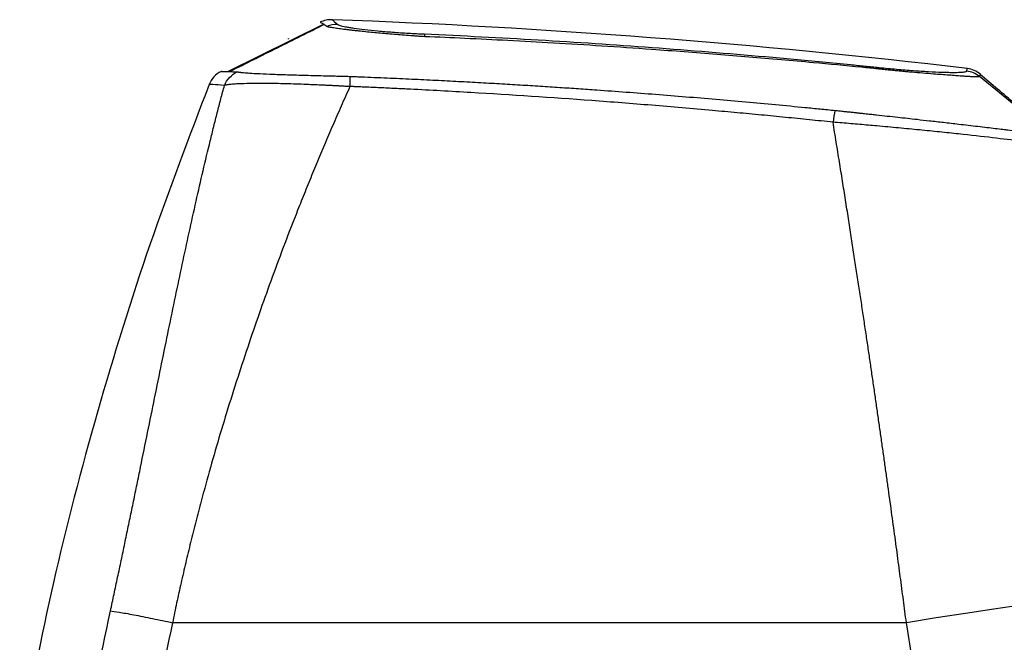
# Model space of a CAD drawing. Header units: millimetres. Extents: x 5 to 597, y 5 to 415.
# Tile 84 of 132: x 316 to 336, y 327 to 340. Entities that reach past the tile are written whole.
import ezdxf

# ---------------------------------------------------------------- set-up
doc = ezdxf.new("R2010")
doc.units = ezdxf.units.MM

msp = doc.modelspace()

# ---------------------------------------------------------------- linework, layer by layer
at = {"color": 7, "linetype": 'Continuous', "lineweight": 25}
for p, q in [((319.8957, 339.0138), (321.8278, 339.9685)), ((321.119, 339.6733), (321.119, 339.6787)), ((321.119, 339.6715), (321.119, 339.6733)), ((321.119, 339.6733), (321.1224, 339.6732)), ((321.119, 339.6715), (321.1224, 339.6732)), ((336.5088, 337.752), (335.0839, 338.9141)), ((333.6091, 327.8691), (318.7777, 327.8691))]:
    msp.add_line(p, q, dxfattribs=at)
at = {"color": 8, "linetype": 'Continuous', "lineweight": 25}
for p, q in [((321.8967, 339.924), (321.8592, 339.9483)), ((334.8283, 339.0225), (334.8408, 339.0687))]:
    msp.add_line(p, q, dxfattribs=at)
at = {"color": 7, "linetype": 'Continuous', "lineweight": 25, "flags": 128}
for points in [[(335.0843, 338.9147), (335.0841, 338.9144), (335.0839, 338.9141)], [(338.3438, 328.474), (338.2817, 328.4852), (338.1435, 328.4836), (337.9316, 328.4694), (337.6493, 328.4426), (337.3014, 328.4038), (336.8933, 328.3536), (336.4319, 328.2927), (335.9245, 328.2222), (335.3794, 328.1433), (334.8056, 328.0572), (334.2123, 327.9653), (333.6091, 327.8691)]]:
    msp.add_lwpolyline(points, dxfattribs=at)
at = {"color": 7, "linetype": 'Continuous', "lineweight": 25}
for centre, radius, start, end in [((322.1011, 339.4682), 0.4995, 88.14642, 114.15718), ((316.1639, 180.1691), 160, 83.296288, 87.903702), ((323.6138, 339.723), 0.2619, 359.12957, 11.14922), ((332.9531, 339.067), 0.1077, 358.36018, 15.25883), ((334.7698, 338.5255), 0.5005, 51.06326, 83.28099), ((334.699, 337.6917), 2.5897, 168.04148, 173.40782)]:
    msp.add_arc(centre, radius, start, end, dxfattribs=at)
for points, knots in [([(321.8507, 339.9663), (321.53, 339.8064), (320.8895, 339.4869), (320.2561, 339.171), (319.9398, 339.0133)], [0, 0, 0, 0, 0.5005742, 1, 1, 1, 1]), ([(321.8592, 339.9483), (321.8099, 339.9803), (321.7483, 340.0204), (321.7724, 340.0047), (321.7772, 340.0016)], [0, 0, 0, 0, 0.8002801, 1, 1, 1, 1]), ([(323.8075, 339.7218), (323.7999, 339.7223), (323.7854, 339.7234), (323.7564, 339.7257), (323.7062, 339.7294), (323.6056, 339.7371), (323.4643, 339.7479), (323.2956, 339.7613), (323.0802, 339.7793), (322.8183, 339.8028), (322.5999, 339.8249), (322.4569, 339.8406), (322.3777, 339.8496), (322.3036, 339.8585), (322.2348, 339.8671), (322.1716, 339.8754), (322.1141, 339.8834), (322.0624, 339.8909), (322.0169, 339.898), (321.9776, 339.9047), (321.9449, 339.9108), (321.9185, 339.9164), (321.9068, 339.9196), (321.901, 339.9212)], [0, 0, 0, 0, 0.0082098, 0.0157212, 0.0314014, 0.0626689, 0.1250308, 0.1858711, 0.2502925, 0.3709189, 0.4997624, 0.541316, 0.5827818, 0.624194, 0.665586, 0.7069921, 0.7484464, 0.789982, 0.831628, 0.8734148, 0.915377, 0.9575564, 1, 1, 1, 1]), ([(322.1172, 339.9674), (322.1193, 339.9657), (322.1212, 339.964), (322.1265, 339.9604), (322.1298, 339.9585), (322.1419, 339.9529), (322.1526, 339.949), (322.1929, 339.9368), (322.2301, 339.9282), (322.3002, 339.9148), (322.3259, 339.9103), (322.3823, 339.901), (322.4132, 339.8963), (322.5115, 339.8821), (322.5849, 339.8726), (322.7469, 339.8539), (322.8366, 339.8446), (323.0241, 339.8271), (323.1226, 339.8188), (323.2776, 339.8071), (323.3307, 339.8033), (323.4372, 339.7963), (323.4907, 339.7929), (323.5983, 339.7867), (323.6524, 339.7838), (323.7612, 339.7784), (323.816, 339.7761), (323.8707, 339.7736)], [0, 0, 0, 0, 0.03125, 0.03125, 0.0625, 0.0625, 0.125, 0.125, 0.25, 0.25, 0.3125, 0.3125, 0.375, 0.375, 0.5, 0.5, 0.625, 0.625, 0.75, 0.75, 0.8125, 0.8125, 0.875, 0.875, 0.9375, 0.9375, 1, 1, 1, 1]), ([(323.8707, 339.7736), (325.4048, 339.705), (326.9379, 339.6142), (329.2346, 339.4446), (329.9997, 339.3825), (331.1467, 339.2811), (331.5289, 339.2459), (332.102, 339.191), (332.3886, 339.163), (332.7228, 339.1295), (332.866, 339.1149), (332.9615, 339.1051), (333.0093, 339.1002), (333.057, 339.0953)], [0, 0, 0, 0, 0.5, 0.5, 0.75, 0.75, 0.875, 0.875, 0.9375, 0.96875, 0.984375, 0.984375, 1, 1, 1, 1]), ([(333.0359, 339.0666), (332.9252, 339.0776), (332.4901, 339.121), (331.6193, 339.2037), (330.6453, 339.2896), (329.5555, 339.3787), (328.5651, 339.4537), (327.4644, 339.5287), (326.4964, 339.5885), (325.5752, 339.6397), (324.707, 339.6832), (324.1464, 339.7073), (323.8756, 339.719)], [0, 0, 0, 0, 0.0363342, 0.1428404, 0.2857013, 0.3557033, 0.4999732, 0.6101131, 0.7160742, 0.8167332, 0.9114682, 1, 1, 1, 1]), ([(333.057, 339.0953), (333.1768, 339.0831), (333.2955, 339.0718), (333.5285, 339.0513), (333.6408, 339.0422), (333.8027, 339.0304), (333.8557, 339.0268), (333.9593, 339.0201), (334.0099, 339.017), (334.1548, 339.0089), (334.2437, 339.0048), (334.3653, 339.0006), (334.4041, 338.9994), (334.4767, 338.9979), (334.5104, 338.9974), (334.6039, 338.9969), (334.6561, 338.9978), (334.7202, 339.0006), (334.7391, 339.0018), (334.7711, 339.0047), (334.7845, 339.0064), (334.8061, 339.0102), (334.8143, 339.0124), (334.8253, 339.0171), (334.8277, 339.0197), (334.8283, 339.0225)], [0, 0, 0, 0, 0.125, 0.125, 0.25, 0.25, 0.3125, 0.3125, 0.375, 0.375, 0.5, 0.5, 0.5625, 0.5625, 0.625, 0.625, 0.75, 0.75, 0.8125, 0.8125, 0.875, 0.875, 0.9375, 0.9375, 1, 1, 1, 1]), ([(319.7593, 339.0171), (319.7067, 338.9844), (319.6015, 338.9191), (319.545, 338.8088), (319.5168, 338.7537)], [0, 0, 0, 0, 0.5, 1, 1, 1, 1]), ([(319.7714, 339.0168), (319.7684, 339.0169), (319.7563, 339.0172), (319.827, 339.0156), (319.9175, 339.0133), (319.9401, 339.0127)], [0, 0, 0, 0, 0.2011727, 0.8012231, 1, 1, 1, 1]), ([(319.8274, 338.7344), (319.8506, 338.7929), (319.8861, 338.8491), (319.9761, 338.9434), (320.0304, 338.9813), (320.0874, 339.007)], [0, 0, 0, 0, 0.5, 0.5, 1, 1, 1, 1]), ([(320.0874, 339.007), (320.0921, 339.0062), (320.1011, 339.0048), (320.1161, 339.0027), (320.1309, 339.0009), (320.1452, 338.9992), (320.1585, 338.9977), (320.1705, 338.9965), (320.1978, 338.9938), (320.2466, 338.9895), (320.3573, 338.9815), (320.5329, 338.9717), (320.808, 338.9599), (321.137, 338.9485), (321.4551, 338.9392), (321.7233, 338.9321), (321.9065, 338.9275), (322.0687, 338.9237), (322.2122, 338.9203), (322.3114, 338.9181), (322.3624, 338.9169)], [0, 0, 0, 0, 0.0247059, 0.0471613, 0.0673364, 0.085206, 0.1007475, 0.1139425, 0.1247772, 0.1867148, 0.2489195, 0.3775937, 0.4989815, 0.6258593, 0.7489827, 0.81216, 0.8742546, 0.9136278, 0.9555738, 1, 1, 1, 1]), ([(322.3624, 338.9169), (322.3623, 338.8951), (322.3622, 338.8657), (322.362, 338.7947), (322.3619, 338.7532), (322.3618, 338.709)], [0, 0, 0, 0, 0.5, 0.5, 1, 1, 1, 1]), ([(322.3624, 338.9169), (322.3896, 338.9162), (322.4266, 338.9152), (322.4809, 338.9124), (322.508, 338.9109), (322.5253, 338.91)], [0, 0, 0, 0, 0.5000017, 0.6806522, 1, 1, 1, 1]), ([(322.5253, 338.91), (322.7007, 338.9028), (323.0441, 338.8887), (323.5487, 338.866), (324.0329, 338.8427), (324.4987, 338.8189), (324.9478, 338.7946), (325.3815, 338.77), (325.8009, 338.745), (326.2066, 338.7198), (326.5994, 338.6944), (326.9799, 338.6688), (327.6263, 338.6238), (328.5521, 338.5547), (329.756, 338.4556), (330.7633, 338.3651), (331.4645, 338.298), (331.8651, 338.2586), (332.0654, 338.2384), (332.1655, 338.2283)], [0, 0, 0, 0, 0.05446267, 0.10662029, 0.15669388, 0.20487951, 0.25134984, 0.29624796, 0.33967195, 0.38170089, 0.42240233, 0.46183305, 0.50003989, 0.62348929, 0.7500051, 0.87499418, 0.93749449, 0.96874652, 1, 1, 1, 1]), ([(335.0839, 338.9141), (335.0832, 338.9134), (335.0818, 338.9122), (335.0772, 338.9106), (335.0706, 338.9093), (335.0614, 338.9082), (335.0497, 338.9074), (335.0351, 338.9069), (335.0175, 338.9067), (334.9967, 338.9069), (334.9725, 338.9075), (334.9445, 338.9085), (334.8981, 338.9106), (334.8276, 338.9146), (334.7246, 338.9214), (334.6059, 338.9299), (334.4263, 338.9429), (334.1402, 338.9643), (333.8395, 338.9888), (333.6162, 339.0088), (333.5143, 339.0182), (333.4085, 339.0283), (333.2979, 339.0392), (333.1815, 339.051), (333.1017, 339.0595), (333.0607, 339.0639)], [0, 0, 0, 0, 0.0187874, 0.0384391, 0.0589118, 0.0801794, 0.1022239, 0.1250235, 0.1485681, 0.172851, 0.1978534, 0.223562, 0.2499728, 0.3131596, 0.3744628, 0.4354597, 0.4996985, 0.6271133, 0.7861852, 0.8192744, 0.8530289, 0.8876331, 0.9233779, 0.9606424, 1, 1, 1, 1]), ([(336.5329, 337.7537), (336.289, 337.9574), (335.8123, 338.3556), (335.3367, 338.7553), (335.1044, 338.9506)], [0, 0, 0, 0, 0.5115299, 1, 1, 1, 1]), ([(319.5198, 338.7527), (319.1107, 337.6828), (318.277, 335.5023), (317.2374, 332.1358), (316.3458, 328.7379), (315.9047, 326.4572), (315.6891, 325.3427)], [0, 0, 0, 0, 0.2459532, 0.5012411, 0.7562545, 1, 1, 1, 1]), ([(317.5232, 328.1065), (317.5354, 328.1632), (317.5599, 328.2766), (317.5964, 328.4468), (317.6328, 328.617), (317.669, 328.7874), (317.7052, 328.9578), (317.7412, 329.1284), (317.7771, 329.2991), (317.813, 329.4698), (317.8487, 329.6407), (317.8843, 329.8118), (317.9198, 329.9829), (317.9553, 330.1541), (317.9907, 330.3255), (318.026, 330.497), (318.0613, 330.6686), (318.0965, 330.8404), (318.1681, 331.19), (318.2754, 331.7162), (318.4174, 332.4147), (318.5589, 333.1102), (318.7449, 334.0185), (318.9761, 335.1271), (319.207, 336.1867), (319.3959, 337.0114), (319.515, 337.5109), (319.611, 337.9), (319.6822, 338.182), (319.7543, 338.4606), (319.803, 338.6431), (319.8274, 338.7344)], [0, 0, 0, 0, 0.0145416, 0.0290968, 0.0436677, 0.0582566, 0.0728656, 0.087497, 0.1021529, 0.1168356, 0.1315472, 0.1462899, 0.161066, 0.1758776, 0.1907268, 0.2056158, 0.2205469, 0.235522, 0.2505435, 0.3122073, 0.3743395, 0.4370789, 0.5005628, 0.6243969, 0.7504894, 0.8133556, 0.8772522, 0.9078565, 0.9385102, 0.9692218, 1, 1, 1, 1]), ([(322.362, 338.709), (322.3324, 338.643), (322.2735, 338.5119), (322.1861, 338.3146), (322.0999, 338.1182), (322.015, 337.9227), (321.9313, 337.7282), (321.8488, 337.5346), (321.7677, 337.342), (321.6877, 337.1504), (321.6091, 336.96), (321.5316, 336.7706), (321.4555, 336.5824), (321.3805, 336.3954), (321.1555, 335.8278), (320.7964, 334.8833), (320.3156, 333.5171), (319.8728, 332.1464), (319.558, 331.0702), (319.3573, 330.3301), (319.2477, 329.9107), (319.1433, 329.4949), (319.0441, 329.0829), (318.9501, 328.6748), (318.8609, 328.2709), (318.8053, 328.0024), (318.7777, 327.8691)], [0, 0, 0, 0, 0.0203644, 0.0405303, 0.0604977, 0.0802668, 0.0998374, 0.1192098, 0.138384, 0.1573601, 0.176138, 0.1947181, 0.2131002, 0.2312844, 0.249271, 0.3779501, 0.5008405, 0.6290094, 0.7501502, 0.7872657, 0.8239021, 0.8600621, 0.8957487, 0.9309651, 0.9657144, 1, 1, 1, 1]), ([(322.362, 338.7089), (322.3367, 338.7104), (322.2863, 338.7133), (322.211, 338.7175), (322.1363, 338.7215), (322.0622, 338.7255), (321.9888, 338.7292), (321.9163, 338.7328), (321.8445, 338.7362), (321.7737, 338.7395), (321.7037, 338.7426), (321.6348, 338.7455), (321.5669, 338.7483), (321.5002, 338.751), (321.3098, 338.7583), (321.0079, 338.7679), (320.6403, 338.7737), (320.333, 338.7727), (320.1489, 338.7667), (320.0428, 338.7608), (319.9879, 338.7569), (319.9383, 338.7523), (319.8948, 338.7471), (319.8569, 338.7411), (319.8374, 338.7366), (319.8276, 338.7343)], [0, 0, 0, 0, 0.01999, 0.0398701, 0.059639, 0.0792953, 0.0988381, 0.1182663, 0.1375793, 0.1567765, 0.1758575, 0.1948221, 0.2136704, 0.2324027, 0.2510194, 0.3756568, 0.5010552, 0.6239397, 0.751167, 0.7900381, 0.8299593, 0.8709267, 0.9129318, 0.9559618, 1, 1, 1, 1]), ([(332.1265, 337.989), (331.9674, 338.0056), (331.6478, 338.039), (331.1657, 338.0873), (330.6786, 338.1347), (330.1865, 338.181), (329.4476, 338.2483), (328.469, 338.3323), (326.842, 338.4596), (325.216, 338.5678), (323.8914, 338.6401), (323.2798, 338.6704), (323.0249, 338.6824), (322.8209, 338.6918), (322.6824, 338.698), (322.5803, 338.7025), (322.5021, 338.706), (322.4367, 338.7082), (322.3857, 338.7087), (322.362, 338.709)], [0, 0, 0, 0, 0.0490074, 0.0985104, 0.1485097, 0.1990058, 0.2499992, 0.3758808, 0.4999707, 0.7499811, 0.8749992, 0.9062262, 0.9375075, 0.9531132, 0.9687614, 0.9799845, 0.9843858, 0.9927361, 1, 1, 1, 1]), ([(332.1655, 338.2283), (332.1965, 338.225), (332.2572, 338.2186), (332.3465, 338.2092), (332.432, 338.2002), (332.5135, 338.1915), (332.5908, 338.1832), (332.6638, 338.1754), (332.7324, 338.168), (332.7965, 338.1611), (332.8558, 338.1547), (332.9103, 338.1488), (332.9599, 338.1434), (333.1359, 338.1243), (333.4277, 338.0922), (333.7835, 338.0524), (334.0904, 338.0177), (334.3733, 337.9854), (334.6342, 337.9552), (334.9327, 337.9203), (335.18, 337.8917), (335.4063, 337.865), (335.5456, 337.8486), (335.692, 337.8318), (335.8596, 337.8125), (336.0271, 337.7934), (336.1848, 337.776), (336.3114, 337.7631), (336.389, 337.7561), (336.4311, 337.753), (336.4545, 337.7516), (336.4765, 337.7507), (336.4953, 337.7505), (336.5016, 337.7514), (336.5049, 337.7519)], [0, 0, 0, 0, 0.0137894, 0.0270294, 0.0396997, 0.0517804, 0.0632517, 0.0740935, 0.0842864, 0.0938116, 0.102651, 0.1107872, 0.1182034, 0.1248834, 0.1897512, 0.2500793, 0.2901141, 0.3367332, 0.3901036, 0.4254103, 0.4996749, 0.5352279, 0.5708991, 0.5954708, 0.6426517, 0.7041818, 0.7495767, 0.8144694, 0.8749049, 0.8924243, 0.9139347, 0.9392052, 0.9679847, 1, 1, 1, 1]), ([(333.6091, 327.8691), (333.5993, 327.9447), (333.5795, 328.0973), (333.5493, 328.328), (333.5184, 328.5625), (333.4868, 328.8006), (333.4545, 329.0425), (333.4216, 329.2879), (333.3879, 329.537), (333.3536, 329.7896), (333.3186, 330.0457), (333.2828, 330.3054), (333.2464, 330.5684), (333.2093, 330.8348), (333.1715, 331.1046), (333.133, 331.3776), (333.0939, 331.6538), (333.054, 331.9332), (333.0134, 332.2156), (332.9722, 332.501), (332.9303, 332.7894), (332.8878, 333.0795), (332.8445, 333.3737), (332.7999, 333.6744), (332.7535, 333.985), (332.7054, 334.3055), (332.6554, 334.6355), (332.6037, 334.9749), (332.5502, 335.3234), (332.495, 335.6808), (332.4379, 336.0467), (332.3791, 336.4209), (332.3185, 336.803), (332.256, 337.1926), (332.1919, 337.5896), (332.1484, 337.8547), (332.1265, 337.989)], [0, 0, 0, 0, 0.0215161, 0.0434, 0.0656518, 0.0882715, 0.1112591, 0.1346147, 0.1583381, 0.1824295, 0.2068889, 0.2317162, 0.2569115, 0.2824748, 0.3084061, 0.3347054, 0.3613726, 0.3884079, 0.4158112, 0.4435826, 0.4717219, 0.5002294, 0.528762, 0.558397, 0.5891343, 0.620974, 0.653916, 0.6879604, 0.7231071, 0.7593562, 0.7967076, 0.8351614, 0.8747175, 0.915376, 0.9571368, 1, 1, 1, 1]), ([(336.678, 337.4736), (336.6766, 337.4746), (336.6739, 337.4766), (336.6674, 337.4796), (336.6592, 337.4828), (336.6493, 337.4861), (336.6377, 337.4895), (336.6244, 337.493), (336.6094, 337.4967), (336.5929, 337.5004), (336.5522, 337.5091), (336.4725, 337.5242), (336.3258, 337.5477), (336.1409, 337.5748), (335.8427, 337.6149), (335.3744, 337.673), (334.7954, 337.7378), (334.2817, 337.7918), (333.8767, 337.8324), (333.4522, 337.8732), (333.1043, 337.9051), (332.8403, 337.9286), (332.6653, 337.9439), (332.4877, 337.9591), (332.3077, 337.9742), (332.1871, 337.9841), (332.1265, 337.989)], [0, 0, 0, 0, 0.0143985, 0.0286832, 0.0428502, 0.0568957, 0.0708156, 0.0846063, 0.098264, 0.1117851, 0.125166, 0.1884464, 0.2505462, 0.312979, 0.3754193, 0.5003497, 0.6253815, 0.6873637, 0.7498655, 0.8118266, 0.8750958, 0.8994683, 0.9241669, 0.9491699, 0.9744552, 1, 1, 1, 1]), ([(317.5232, 328.1065), (317.5607, 328.1029), (317.6191, 328.0948), (317.7788, 328.0686), (317.8799, 328.0505), (318.112, 328.0066), (318.2424, 327.9808), (318.5103, 327.9261), (318.6474, 327.8972), (318.7777, 327.8691)], [0, 0, 0, 0, 0.25, 0.25, 0.5, 0.5, 0.75, 0.75, 1, 1, 1, 1])]:
    msp.add_open_spline(points, degree=3, knots=knots, dxfattribs=at)
for points in [[(322.0035, 340.0625), (321.9619, 340.0613), (321.8785, 340.0591), (321.8016, 340.0269), (321.7632, 340.0107)], [(321.901, 339.9212), (321.8995, 339.9218), (321.8981, 339.923), (321.8967, 339.924)], [(323.8756, 339.719), (323.8529, 339.7199), (323.8302, 339.7209), (323.8075, 339.7218)], [(321.119, 339.6787), (321.12, 339.677), (321.1212, 339.6752), (321.1224, 339.6732)], [(320.0504, 339.0098), (320.0627, 339.01), (320.0751, 339.009), (320.0874, 339.007)], [(333.0607, 339.0639), (333.0525, 339.0648), (333.0443, 339.0657), (333.0359, 339.0666)], [(335.1059, 338.9611), (335.0662, 338.9898), (334.9867, 339.047), (334.8906, 339.0657), (334.8425, 339.075)], [(316.9745, 325.2762), (317.1372, 326.2219), (317.3202, 327.1657), (317.5232, 328.1065)], [(318.7777, 327.8691), (318.5829, 326.9677), (318.4066, 326.0614), (318.2489, 325.15)], [(333.719, 327.1797), (333.6829, 327.4096), (333.6463, 327.6394), (333.6091, 327.8691)]]:
    msp.add_open_spline(points, degree=3, dxfattribs=at)
at = {"color": 8, "linetype": 'Continuous', "lineweight": 25}
for points, knots in [([(322.0162, 340.0519), (322.0134, 340.0543), (322.005, 340.0613), (322.0723, 340.005), (322.1172, 339.9674)], [0, 0, 0, 0, 0.33227002, 1, 1, 1, 1]), ([(319.9401, 339.0127), (319.9441, 339.0126), (319.9737, 339.0118), (320.0149, 339.0107), (320.0504, 339.0098)], [0, 0, 0, 0, 0.1366223, 1, 1, 1, 1]), ([(335.1059, 338.9611), (335.1059, 338.9611), (335.106, 338.9611), (335.1051, 338.9595), (335.1028, 338.9544), (335.1, 338.948), (335.095, 338.9368), (335.0883, 338.9229), (335.0843, 338.9147)], [0, 0, 0, 0, 0.0000035, 0.2499263, 0.3961323, 0.4998816, 0.7054974, 1, 1, 1, 1]), ([(319.8274, 338.7344), (319.7414, 338.7404), (319.5697, 338.7524), (319.4996, 338.7547), (319.5169, 338.7538), (319.5169, 338.7538)], [0, 0, 0, 0, 0.5001705, 0.9987256, 1, 1, 1, 1])]:
    msp.add_open_spline(points, degree=3, knots=knots, dxfattribs=at)

doc.saveas('drawing.dxf')
